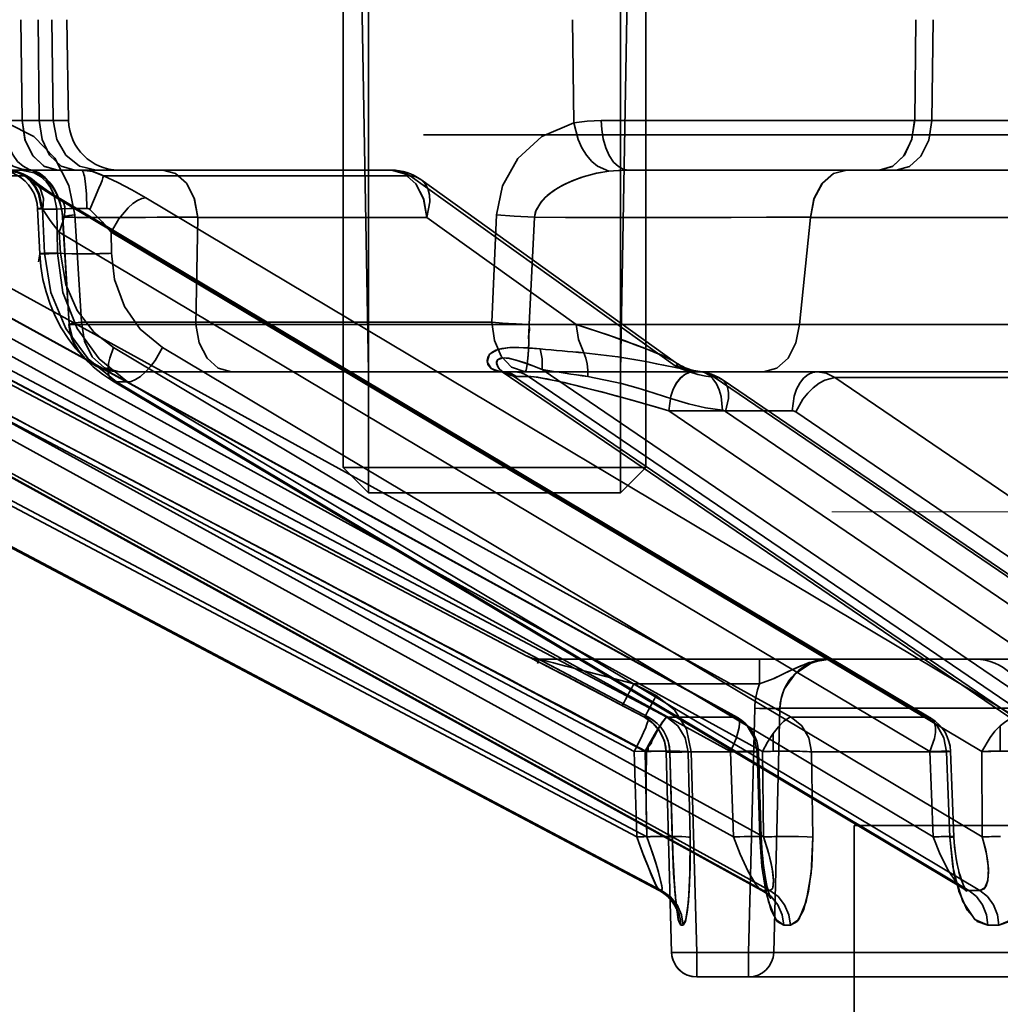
# Model space of a CAD drawing. Header units: millimetres. Extents: x 42175 to 97175, y 10092 to 468192.
# Tile 95 of 256: x 62869 to 62888, y 25820 to 25840. Entities that reach past the tile are written whole.
import ezdxf

# ---------------------------------------------------------------- set-up
doc = ezdxf.new("R2010")
doc.units = ezdxf.units.MM
doc.header["$XCLIPFRAME"] = 2
doc.linetypes.add('DASHED', pattern=[0.75, 0.5, -0.25])
for name, color, linetype in [('EC-MTR_250-0_7OBJ', 8, 'Continuous'), ('FLUID-Wy2', 8, 'Continuous'), ('HEX_HEAD_SCR_M6X16OBJ', 8, 'Continuous')]:
    doc.layers.add(name, color=color, linetype=linetype)
picture_1 = doc.add_image_def('image1.bmp', size_in_pixel=(951, 911))

msp = doc.modelspace()

# ---------------------------------------------------------------- linework, layer by layer
at = {"layer": 'EC-MTR_250-0_7OBJ', "color": 8, "linetype": 'Continuous', "lineweight": 35, "ltscale": 100}
for p, q in [((62875.759, 25832.602), (62875.619, 25840.602)), ((62880.759, 25832.602), (62880.898, 25840.602)), ((62868.892, 25837.584), (62868.867, 25839.584)), ((62869.207, 25839.584), (62869.232, 25837.584)), ((62869.481, 25839.584), (62869.51, 25837.584)), ((62869.778, 25839.584), (62869.813, 25837.584)), ((62879.81, 25839.584), (62879.833, 25837.539)), ((62886.618, 25839.584), (62886.594, 25837.584)), ((62886.934, 25837.584), (62886.959, 25839.584)), ((62868.892, 25837.584), (62867.422, 25837.583)), ((62869.813, 25837.584), (62859.851, 25837.584)), ((62880.378, 25837.584), (62927.399, 25837.584)), ((63003.375, 25837.302), (62876.855, 25837.302)), ((62878.904, 25826.959), (62860.802, 25836.486)), ((62869.599, 25836.602), (62860.854, 25836.602)), ((62868.946, 25836.486), (62864.547, 25836.486)), ((62869.939, 25836.602), (62869.599, 25836.602)), ((62876.215, 25836.602), (62869.939, 25836.602)), ((62876.584, 25836.486), (62870.505, 25836.486)), ((62876.584, 25836.486), (62881.84, 25832.717)), ((62876.798, 25836.414), (62881.85, 25832.789)), ((62880.91, 25836.602), (62885.887, 25836.602)), ((62885.887, 25836.602), (62886.227, 25836.602)), ((62886.227, 25836.602), (62899.887, 25836.602)), ((62861.68, 25836.13), (62881.313, 25825.751)), ((62861.825, 25836.052), (62881.311, 25825.752)), ((62862.193, 25836.052), (62881.678, 25825.752)), ((62864.317, 25836.052), (62883.054, 25825.752)), ((62864.343, 25836.045), (62883.079, 25825.745)), ((62865.407, 25836.052), (62884.143, 25825.752)), ((62869.572, 25836.052), (62886.841, 25825.752)), ((62869.649, 25836.031), (62886.917, 25825.731)), ((62871.343, 25836.052), (62888.609, 25825.752)), ((62869.197, 25835.839), (62869.239, 25834.941)), ((62869.292, 25835.829), (62869.333, 25834.951)), ((62869.58, 25835.829), (62869.292, 25835.829)), ((62869.58, 25835.829), (62869.592, 25834.951)), ((62869.823, 25833.538), (62869.691, 25835.669)), ((62869.696, 25835.665), (62869.823, 25833.538)), ((62869.936, 25835.712), (62870.066, 25833.584)), ((62872.339, 25833.538), (62872.374, 25835.664)), ((62872.374, 25835.664), (62872.339, 25833.538)), ((62876.921, 25835.664), (62872.374, 25835.664)), ((62879.882, 25833.539), (62876.921, 25835.664)), ((62878.3, 25835.712), (62878.208, 25833.584)), ((62879.05, 25835.665), (62878.946, 25833.538)), ((62884.306, 25833.538), (62884.528, 25835.664)), ((62884.528, 25835.664), (62884.306, 25833.538)), ((62889.075, 25835.664), (62884.528, 25835.664)), ((62861.546, 25835.372), (62881.032, 25825.072)), ((62861.76, 25835.372), (62881.245, 25825.072)), ((62864.204, 25835.372), (62882.94, 25825.072)), ((62864.835, 25835.372), (62883.572, 25825.072)), ((62869.629, 25835.372), (62869.649, 25834.951)), ((62869.629, 25835.372), (62886.897, 25825.072)), ((62870.655, 25835.372), (62870.661, 25834.951)), ((62870.655, 25835.372), (62887.923, 25825.072)), ((62869.592, 25834.951), (62869.333, 25834.951)), ((62878.208, 25833.584), (62870.066, 25833.584)), ((62879.882, 25833.539), (62872.339, 25833.538)), ((62891.848, 25833.539), (62884.306, 25833.538)), ((62862.735, 25833.081), (62881.08, 25823.379)), ((62862.937, 25833.081), (62881.282, 25823.379)), ((62865.358, 25833.081), (62882.998, 25823.379)), ((62865.956, 25833.081), (62883.596, 25823.379)), ((62870.705, 25833.081), (62886.962, 25823.379)), ((62871.676, 25833.081), (62887.933, 25823.379)), ((62881.851, 25832.788), (62881.926, 25832.74)), ((62881.925, 25832.741), (62882.006, 25832.698)), ((62870.685, 25832.422), (62870.487, 25832.552)), ((62878.409, 25832.602), (62870.818, 25832.602)), ((62878.402, 25832.602), (62878.405, 25832.602)), ((62878.409, 25832.6), (62878.404, 25832.602)), ((62878.646, 25832.602), (62878.409, 25832.602)), ((62878.434, 25832.587), (62878.419, 25832.595)), ((62893.418, 25822.384), (62878.434, 25832.587)), ((62878.638, 25832.512), (62893.615, 25822.314)), ((62888.675, 25832.602), (62878.646, 25832.602)), ((62878.697, 25832.509), (62878.934, 25832.509)), ((62878.934, 25832.509), (62893.908, 25822.314)), ((62879.208, 25832.646), (62892.819, 25823.379)), ((62881.526, 25822.315), (62862.454, 25832.401)), ((62862.454, 25832.401), (62881.53, 25822.314)), ((62862.503, 25832.401), (62881.575, 25822.314)), ((62883.552, 25822.324), (62865.219, 25832.408)), ((62865.248, 25832.401), (62883.587, 25822.314)), ((62865.382, 25832.401), (62883.721, 25822.314)), ((62887.569, 25822.345), (62870.685, 25832.422)), ((62870.766, 25832.401), (62887.668, 25822.314)), ((62870.984, 25832.401), (62870.766, 25832.401)), ((62870.984, 25832.401), (62887.886, 25822.314)), ((62882.618, 25832.494), (62892.527, 25825.752)), ((62882.773, 25832.448), (62892.681, 25825.705)), ((62885.012, 25832.486), (62894.906, 25825.752)), ((62891.769, 25832.486), (62885.012, 25832.486)), ((62881.715, 25831.829), (62894.127, 25823.379)), ((62884.162, 25831.829), (62881.715, 25831.829)), ((62882.842, 25831.814), (62892.75, 25825.072)), ((62884.235, 25831.806), (62894.131, 25825.072)), ((62878.904, 25826.959), (62878.913, 25826.959)), ((62878.942, 25826.945), (62878.941, 25826.945)), ((62878.964, 25826.934), (62878.952, 25826.94)), ((62878.999, 25826.917), (62878.964, 25826.934)), ((62879.099, 25826.866), (62878.999, 25826.917)), ((62879.305, 25826.76), (62879.084, 25826.873)), ((62879.136, 25826.902), (62883.514, 25826.902)), ((62883.514, 25826.415), (62883.514, 25826.902)), ((62883.514, 25826.902), (62884.919, 25826.902)), ((62884.919, 25826.902), (62934.255, 25826.902)), ((62879.586, 25826.614), (62879.286, 25826.77)), ((62879.709, 25826.551), (62879.586, 25826.614)), ((62879.839, 25826.483), (62879.709, 25826.551)), ((62879.95, 25826.425), (62879.839, 25826.483)), ((62879.866, 25826.469), (62879.839, 25826.483)), ((62880.097, 25826.349), (62879.95, 25826.425)), ((62880.253, 25826.267), (62880.097, 25826.349)), ((62880.455, 25826.161), (62880.253, 25826.267)), ((62881.023, 25826.415), (62881.468, 25826.181)), ((62883.514, 25826.415), (62881.023, 25826.415)), ((62880.712, 25826.026), (62880.455, 25826.161)), ((62880.49, 25826.143), (62880.455, 25826.161)), ((62881.468, 25826.181), (62881.467, 25826.182)), ((62881.235, 25825.752), (62880.712, 25826.026)), ((62881.235, 25825.752), (62880.791, 25825.985)), ((62881.235, 25825.752), (62880.791, 25825.985)), ((62883.42, 25825.928), (62883.298, 25821.088)), ((62883.919, 25825.928), (62883.798, 25821.088)), ((62883.798, 25821.088), (62883.919, 25825.928)), ((62888.8, 25825.928), (62883.919, 25825.928)), ((62881.316, 25825.703), (62881.235, 25825.752)), ((62881.311, 25825.752), (62881.235, 25825.752)), ((62881.39, 25825.645), (62881.314, 25825.704)), ((62883.054, 25825.752), (62881.678, 25825.752)), ((62886.841, 25825.752), (62884.143, 25825.752)), ((62881.457, 25825.578), (62881.388, 25825.646)), ((62881.516, 25825.504), (62881.456, 25825.579)), ((62881.566, 25825.424), (62881.515, 25825.505)), ((62888.287, 25825.578), (62888.287, 25825.077)), ((62881.636, 25825.248), (62881.606, 25825.339)), ((62883.79, 25825.43), (62883.79, 25825.076)), ((62881.309, 25825.073), (62881.309, 25825.19)), ((62881.655, 25825.156), (62881.636, 25825.25)), ((62881.663, 25825.064), (62881.655, 25825.158)), ((62881.08, 25823.379), (62881.032, 25825.072)), ((62881.245, 25825.072), (62881.282, 25823.379)), ((62881.772, 25821.088), (62881.663, 25825.064)), ((62881.663, 25825.064), (62881.772, 25821.088)), ((62881.737, 25825.065), (62881.664, 25825.065)), ((62881.785, 25823.372), (62881.737, 25825.065)), ((62881.738, 25825.066), (62881.789, 25823.291)), ((62883.467, 25825.065), (62882.102, 25825.065)), ((62882.138, 25823.372), (62882.102, 25825.065)), ((62882.102, 25825.065), (62882.138, 25823.372)), ((62882.163, 25825.065), (62882.272, 25821.088)), ((62882.998, 25823.379), (62882.94, 25825.072)), ((62883.524, 25823.372), (62883.467, 25825.065)), ((62883.493, 25825.071), (62883.551, 25823.378)), ((62883.596, 25823.379), (62883.572, 25825.072)), ((62887.225, 25825.065), (62884.547, 25825.065)), ((62884.571, 25823.372), (62884.547, 25825.065)), ((62884.547, 25825.065), (62884.571, 25823.372)), ((62886.962, 25823.379), (62886.897, 25825.072)), ((62887.306, 25825.074), (62887.371, 25823.382)), ((62887.933, 25823.379), (62887.923, 25825.072)), ((62885.392, 25823.602), (62885.392, 25765.102)), ((62885.392, 25823.602), (62987.092, 25823.602)), ((62881.789, 25823.291), (62881.794, 25823.13)), ((62883.562, 25823.161), (62883.57, 25823.056)), ((62881.794, 25823.13), (62881.8, 25822.975)), ((62881.8, 25822.975), (62881.807, 25822.828)), ((62883.579, 25822.956), (62883.59, 25822.859)), ((62881.807, 25822.828), (62881.814, 25822.688)), ((62881.81, 25822.756), (62881.818, 25822.621)), ((62881.814, 25822.687), (62881.822, 25822.556)), ((62881.818, 25822.62), (62881.826, 25822.493)), ((62881.822, 25822.555), (62881.83, 25822.433)), ((62881.639, 25822.242), (62881.585, 25822.281)), ((62881.838, 25822.319), (62881.843, 25822.265)), ((62881.847, 25822.215), (62881.851, 25822.167)), ((62881.851, 25822.167), (62881.856, 25822.121)), ((62883.729, 25822.173), (62883.712, 25822.195)), ((62887.599, 25822.325), (62887.568, 25822.345)), ((62887.617, 25822.309), (62887.598, 25822.325)), ((62881.852, 25821.983), (62881.832, 25822.022)), ((62881.867, 25821.95), (62881.852, 25821.983)), ((62881.86, 25822.08), (62881.865, 25822.041)), ((62881.865, 25822.041), (62881.869, 25822.005)), ((62881.869, 25822.005), (62881.874, 25821.973)), ((62881.874, 25821.973), (62881.878, 25821.946)), ((62881.877, 25821.924), (62881.867, 25821.95)), ((62881.883, 25821.906), (62881.877, 25821.924)), ((62934.11, 25821.088), (62881.772, 25821.088)), ((62882.272, 25821.088), (62882.272, 25820.602)), ((62883.298, 25821.088), (62883.298, 25820.602)), ((62934.09, 25820.602), (62882.272, 25820.602))]:
    msp.add_line(p, q, dxfattribs=at)
at = {"layer": 'EC-MTR_250-0_7OBJ', "color": 8, "linetype": 'Continuous', "lineweight": 35, "ltscale": 100, "flags": 128}
for points in [[(62868.189, 25837.584), (62868.253, 25837.221), (62868.333, 25837.045), (62868.443, 25836.888), (62868.577, 25836.761), (62868.728, 25836.67), (62868.884, 25836.618), (62869.036, 25836.602)], [(62869.036, 25836.602), (62868.884, 25836.618), (62868.728, 25836.67), (62868.577, 25836.761), (62868.443, 25836.888), (62868.333, 25837.045), (62868.253, 25837.221), (62868.19, 25837.584)], [(62868.586, 25837.539), (62868.599, 25837.207), (62868.642, 25837.045), (62868.711, 25836.898), (62868.801, 25836.774), (62868.909, 25836.678), (62869.028, 25836.614), (62869.15, 25836.579)], [(62869.936, 25835.712), (62869.819, 25836.296), (62869.542, 25836.835), (62869.125, 25837.27), (62868.586, 25837.539)], [(62869.599, 25836.602), (62869.334, 25836.674), (62869.111, 25836.878), (62868.953, 25837.197), (62868.892, 25837.584)], [(62868.892, 25837.584), (62868.948, 25837.211), (62869.096, 25836.899), (62869.324, 25836.68), (62869.599, 25836.602)], [(62869.232, 25837.584), (62869.288, 25837.211), (62869.436, 25836.899), (62869.664, 25836.68), (62869.939, 25836.602)], [(62869.51, 25837.584), (62869.577, 25837.211), (62869.755, 25836.899), (62870.028, 25836.68), (62870.357, 25836.602)], [(62879.833, 25837.539), (62879.2, 25837.27), (62878.721, 25836.832), (62878.417, 25836.291), (62878.3, 25835.712)], [(62879.833, 25837.539), (62880.098, 25837.573), (62880.378, 25837.584)], [(62880.378, 25837.584), (62880.098, 25837.573), (62879.833, 25837.539)], [(62879.833, 25837.539), (62879.919, 25837.207), (62879.993, 25837.045), (62880.083, 25836.898), (62880.188, 25836.774), (62880.3, 25836.678), (62880.525, 25836.579)], [(62880.378, 25837.584), (62880.389, 25837.404), (62880.418, 25837.221), (62880.468, 25837.045), (62880.537, 25836.888), (62880.622, 25836.761), (62880.716, 25836.67), (62880.814, 25836.618), (62880.91, 25836.602)], [(62880.91, 25836.602), (62880.814, 25836.618), (62880.716, 25836.67), (62880.622, 25836.761), (62880.537, 25836.888), (62880.468, 25837.045), (62880.418, 25837.221), (62880.389, 25837.404), (62880.378, 25837.584)], [(62885.887, 25836.602), (62886.151, 25836.674), (62886.375, 25836.878), (62886.533, 25837.196), (62886.594, 25837.584)], [(62886.593, 25837.584), (62886.538, 25837.212), (62886.39, 25836.899), (62886.162, 25836.681), (62885.887, 25836.602)], [(62886.227, 25836.602), (62886.491, 25836.674), (62886.715, 25836.878), (62886.873, 25837.196), (62886.934, 25837.584)], [(62869.198, 25835.839), (62869.187, 25835.94), (62869.163, 25836.039), (62869.127, 25836.134), (62869.079, 25836.223), (62869.02, 25836.306), (62868.951, 25836.381), (62868.874, 25836.446), (62868.788, 25836.501), (62868.697, 25836.544), (62868.6, 25836.576), (62868.5, 25836.595), (62868.4, 25836.602)], [(62868.559, 25836.602), (62868.646, 25836.597), (62868.733, 25836.584), (62868.818, 25836.562), (62868.903, 25836.53), (62868.984, 25836.49), (62869.062, 25836.442), (62869.135, 25836.385)], [(62868.559, 25836.602), (62868.753, 25836.574), (62868.946, 25836.486)], [(62868.559, 25836.602), (62868.817, 25836.548), (62868.943, 25836.478), (62869.056, 25836.381), (62869.149, 25836.26), (62869.218, 25836.124), (62869.278, 25835.84)], [(62868.587, 25836.602), (62868.842, 25836.548), (62868.966, 25836.476), (62869.077, 25836.377), (62869.169, 25836.254), (62869.236, 25836.116), (62869.292, 25835.829)], [(62869.58, 25835.829), (62869.523, 25836.116), (62869.456, 25836.254), (62869.365, 25836.377), (62869.253, 25836.476), (62869.129, 25836.548), (62868.874, 25836.602)], [(62868.903, 25836.53), (62868.984, 25836.49), (62869.062, 25836.442), (62869.135, 25836.385)], [(62868.946, 25836.486), (62869.112, 25836.355), (62869.322, 25836.209), (62869.572, 25836.052)], [(62868.946, 25836.486), (62869.119, 25836.398), (62869.25, 25836.242), (62869.313, 25836.037), (62869.305, 25835.817)], [(62869.15, 25836.579), (62869.088, 25836.596), (62869.036, 25836.602)], [(62869.092, 25836.592), (62869.072, 25836.597), (62869.056, 25836.599), (62869.045, 25836.601)], [(62869.683, 25835.754), (62869.67, 25835.838), (62869.651, 25835.92), (62869.627, 25835.998), (62869.599, 25836.072), (62869.567, 25836.14), (62869.532, 25836.204), (62869.494, 25836.264), (62869.454, 25836.318), (62869.413, 25836.368), (62869.37, 25836.413), (62869.326, 25836.454), (62869.281, 25836.49), (62869.238, 25836.521), (62869.195, 25836.547), (62869.156, 25836.568), (62869.121, 25836.582), (62869.093, 25836.591)], [(62869.691, 25835.669), (62869.683, 25835.759), (62869.668, 25835.846), (62869.648, 25835.932), (62869.622, 25836.012), (62869.592, 25836.088), (62869.558, 25836.158), (62869.522, 25836.221), (62869.483, 25836.28), (62869.442, 25836.333), (62869.4, 25836.381), (62869.358, 25836.425), (62869.314, 25836.464), (62869.271, 25836.498), (62869.229, 25836.527), (62869.189, 25836.551), (62869.152, 25836.57), (62869.119, 25836.583)], [(62869.15, 25836.579), (62869.238, 25836.538), (62869.351, 25836.452), (62869.428, 25836.37), (62869.484, 25836.296), (62869.545, 25836.195), (62869.594, 25836.095), (62869.637, 25835.98), (62869.679, 25835.807), (62869.696, 25835.665)], [(62870.068, 25836.602), (62870.288, 25836.574), (62870.505, 25836.486)], [(62870.176, 25835.84), (62870.167, 25836.124), (62870.157, 25836.26), (62870.142, 25836.381), (62870.125, 25836.478), (62870.116, 25836.517), (62870.106, 25836.548), (62870.097, 25836.572), (62870.087, 25836.589), (62870.068, 25836.602)], [(62870.233, 25835.817), (62870.329, 25836.037), (62870.414, 25836.242), (62870.449, 25836.328), (62870.476, 25836.398), (62870.494, 25836.451), (62870.505, 25836.486)], [(62871.343, 25836.052), (62871.067, 25836.209), (62870.787, 25836.354), (62870.505, 25836.486)], [(62871.679, 25836.602), (62871.933, 25836.533), (62872.148, 25836.342), (62872.305, 25836.041), (62872.374, 25835.664)], [(62872.374, 25835.664), (62872.309, 25836.029), (62872.155, 25836.331), (62871.935, 25836.531), (62871.679, 25836.602)], [(62876.584, 25836.486), (62876.471, 25836.548), (62876.35, 25836.587), (62876.215, 25836.602)], [(62876.921, 25835.664), (62876.856, 25836.027), (62876.701, 25836.329), (62876.478, 25836.53), (62876.216, 25836.602)], [(62876.584, 25836.486), (62876.467, 25836.55), (62876.343, 25836.589), (62876.216, 25836.602)], [(62876.216, 25836.602), (62876.478, 25836.53), (62876.701, 25836.329), (62876.855, 25836.027), (62876.921, 25835.664)], [(62876.584, 25836.486), (62876.699, 25836.465), (62876.798, 25836.415), (62876.877, 25836.337), (62876.935, 25836.236), (62876.969, 25836.114), (62876.978, 25835.974), (62876.921, 25835.664)], [(62876.921, 25835.664), (62876.978, 25835.974), (62876.969, 25836.114), (62876.935, 25836.236), (62876.877, 25836.337), (62876.798, 25836.415), (62876.699, 25836.465), (62876.584, 25836.486)], [(62879.05, 25835.665), (62879.076, 25835.782), (62879.176, 25835.959), (62879.268, 25836.06), (62879.375, 25836.151), (62879.51, 25836.242), (62879.67, 25836.329), (62879.833, 25836.401), (62880.035, 25836.473), (62880.293, 25836.54), (62880.525, 25836.579)], [(62880.525, 25836.579), (62880.282, 25836.538), (62879.97, 25836.452), (62879.758, 25836.37), (62879.605, 25836.296), (62879.438, 25836.195), (62879.306, 25836.095), (62879.193, 25835.98), (62879.085, 25835.807), (62879.05, 25835.665)], [(62880.525, 25836.579), (62880.617, 25836.589), (62880.91, 25836.602)], [(62880.91, 25836.602), (62880.811, 25836.6), (62880.525, 25836.579)], [(62885.245, 25836.602), (62884.984, 25836.533), (62884.762, 25836.342), (62884.6, 25836.041), (62884.528, 25835.664)], [(62884.528, 25835.664), (62884.596, 25836.029), (62884.754, 25836.331), (62884.981, 25836.531), (62885.245, 25836.602)], [(62869.136, 25836.384), (62869.178, 25836.349), (62869.232, 25836.308), (62869.296, 25836.26)], [(62869.296, 25836.26), (62869.37, 25836.209), (62869.454, 25836.153), (62869.547, 25836.094), (62869.649, 25836.031)], [(62869.572, 25836.052), (62869.593, 25836.051), (62869.649, 25836.031)], [(62869.649, 25836.031), (62869.69, 25835.995), (62869.719, 25835.942), (62869.735, 25835.873), (62869.739, 25835.791), (62869.73, 25835.698), (62869.708, 25835.595), (62869.629, 25835.372)], [(62870.655, 25835.372), (62870.808, 25835.633), (62870.992, 25835.852), (62871.086, 25835.936), (62871.179, 25835.999), (62871.265, 25836.038), (62871.343, 25836.052)], [(62869.198, 25835.839), (62869.211, 25835.836), (62869.222, 25835.835), (62869.235, 25835.834), (62869.251, 25835.833), (62869.292, 25835.829)], [(62869.292, 25835.829), (62869.251, 25835.833), (62869.235, 25835.834), (62869.222, 25835.835), (62869.211, 25835.836), (62869.2, 25835.838)], [(62869.278, 25835.84), (62869.243, 25835.841), (62869.229, 25835.841), (62869.218, 25835.841), (62869.203, 25835.84)], [(62869.305, 25835.817), (62869.291, 25835.834), (62869.278, 25835.84)], [(62869.58, 25835.829), (62869.688, 25835.835), (62869.828, 25835.839), (62870.176, 25835.84)], [(62870.233, 25835.817), (62870.215, 25835.83), (62870.196, 25835.837), (62870.176, 25835.84)], [(62869.305, 25835.817), (62869.448, 25835.603), (62869.629, 25835.372)], [(62869.629, 25835.372), (62869.448, 25835.603), (62869.305, 25835.817)], [(62869.691, 25835.669), (62869.707, 25835.678), (62869.727, 25835.682), (62869.754, 25835.688), (62869.789, 25835.693), (62869.831, 25835.699), (62869.936, 25835.712)], [(62869.696, 25835.665), (62869.713, 25835.679), (62869.739, 25835.685), (62869.775, 25835.691), (62869.821, 25835.698), (62869.875, 25835.705), (62869.936, 25835.712)], [(62872.374, 25835.667), (62871.337, 25835.664), (62870.498, 25835.663), (62869.976, 25835.664), (62869.696, 25835.665)], [(62869.696, 25835.665), (62869.775, 25835.665), (62869.901, 25835.665), (62870.071, 25835.664), (62870.287, 25835.664), (62870.535, 25835.664), (62870.702, 25835.663), (62871.07, 25835.664), (62871.569, 25835.665), (62871.99, 25835.666), (62872.374, 25835.667)], [(62870.655, 25835.372), (62870.478, 25835.575), (62870.285, 25835.768)], [(62870.285, 25835.768), (62870.478, 25835.575), (62870.655, 25835.372)], [(62879.05, 25835.665), (62878.65, 25835.685), (62878.3, 25835.712)], [(62884.529, 25835.667), (62884.143, 25835.666), (62883.654, 25835.665), (62882.955, 25835.664), (62882.329, 25835.663), (62882.026, 25835.664), (62881.472, 25835.663), (62880.882, 25835.663), (62880.279, 25835.664), (62879.668, 25835.664), (62879.05, 25835.665)], [(62869.649, 25834.951), (62869.567, 25834.948), (62869.49, 25834.945), (62869.419, 25834.943), (62869.357, 25834.941), (62869.33, 25834.94), (62869.307, 25834.94), (62869.286, 25834.94), (62869.269, 25834.94), (62869.256, 25834.94), (62869.244, 25834.94), (62869.217, 25834.785)], [(62869.239, 25834.941), (62869.254, 25834.944), (62869.265, 25834.945), (62869.279, 25834.946), (62869.295, 25834.948), (62869.333, 25834.951)], [(62869.304, 25834.435), (62869.261, 25834.687), (62869.239, 25834.941)], [(62870.766, 25832.401), (62870.198, 25832.859), (62869.755, 25833.462), (62869.459, 25834.173), (62869.333, 25834.951)], [(62869.592, 25834.951), (62869.709, 25834.945), (62869.874, 25834.941), (62870.078, 25834.94), (62870.298, 25834.941)], [(62869.592, 25834.951), (62869.701, 25834.173), (62869.984, 25833.462), (62870.418, 25832.859), (62870.984, 25832.401)], [(62869.649, 25834.951), (62869.755, 25834.335), (62869.981, 25833.82), (62870.322, 25833.379), (62870.705, 25833.081)], [(62871.676, 25833.081), (62871.231, 25833.447), (62870.922, 25833.896), (62870.725, 25834.432), (62870.661, 25834.951)], [(62870.487, 25832.552), (62870.299, 25832.701), (62870.12, 25832.87), (62869.955, 25833.057), (62869.803, 25833.259), (62869.667, 25833.475), (62869.548, 25833.702), (62869.448, 25833.94), (62869.366, 25834.184), (62869.304, 25834.435)], [(62869.823, 25833.538), (62869.834, 25833.549), (62869.87, 25833.557), (62869.906, 25833.564), (62869.951, 25833.57), (62870.005, 25833.577), (62870.066, 25833.584)], [(62869.823, 25833.538), (62869.834, 25833.549), (62869.87, 25833.557), (62869.906, 25833.564), (62869.951, 25833.57), (62870.005, 25833.577), (62870.066, 25833.584)], [(62872.339, 25833.538), (62871.883, 25833.538), (62871.37, 25833.538), (62870.837, 25833.539), (62870.599, 25833.538), (62870.351, 25833.538), (62870.084, 25833.538), (62869.896, 25833.538), (62869.823, 25833.538)], [(62870.818, 25832.602), (62870.465, 25832.666), (62870.292, 25832.753), (62870.135, 25832.873), (62870.006, 25833.022), (62869.909, 25833.19), (62869.823, 25833.538)], [(62870.818, 25832.602), (62870.465, 25832.666), (62870.292, 25832.753), (62870.135, 25832.873), (62870.006, 25833.022), (62869.909, 25833.19), (62869.823, 25833.538)], [(62870.066, 25833.584), (62870.126, 25833.211), (62870.283, 25832.899), (62870.525, 25832.68), (62870.818, 25832.602)], [(62872.339, 25833.538), (62872.405, 25833.175), (62872.56, 25832.872), (62872.781, 25832.672), (62873.041, 25832.602)], [(62872.339, 25833.538), (62872.405, 25833.175), (62872.56, 25832.872), (62872.782, 25832.672), (62873.041, 25832.602)], [(62878.208, 25833.584), (62878.259, 25833.219), (62878.39, 25832.912), (62878.596, 25832.691), (62878.868, 25832.602)], [(62878.946, 25833.538), (62878.911, 25833.539), (62878.88, 25833.541), (62878.846, 25833.542), (62878.809, 25833.544), (62878.769, 25833.546), (62878.73, 25833.548), (62878.688, 25833.55), (62878.643, 25833.552), (62878.592, 25833.555), (62878.537, 25833.559), (62878.479, 25833.562), (62878.416, 25833.567), (62878.35, 25833.572), (62878.28, 25833.578), (62878.208, 25833.584)], [(62878.946, 25833.538), (62878.956, 25833.43), (62878.936, 25833.309), (62878.938, 25833.187), (62878.934, 25833.06), (62878.926, 25832.933), (62878.916, 25832.812), (62878.903, 25832.707), (62878.887, 25832.631), (62878.868, 25832.602)], [(62878.868, 25832.602), (62878.881, 25832.617), (62878.895, 25832.666), (62878.909, 25832.753), (62878.921, 25832.873), (62878.932, 25833.022), (62878.939, 25833.19), (62878.944, 25833.365), (62878.946, 25833.538)], [(62878.946, 25833.538), (62879.685, 25833.538), (62880.724, 25833.538), (62881.565, 25833.538), (62882.08, 25833.539), (62882.907, 25833.538), (62883.742, 25833.538), (62884.306, 25833.538)], [(62879.882, 25833.539), (62880.122, 25833.461), (62880.523, 25833.327), (62880.829, 25833.221), (62881.051, 25833.139), (62881.25, 25833.064), (62881.44, 25832.988), (62881.581, 25832.928), (62881.698, 25832.874), (62881.804, 25832.819), (62881.871, 25832.773), (62881.894, 25832.735), (62881.84, 25832.717)], [(62880.034, 25832.979), (62879.928, 25833.239), (62879.882, 25833.539)], [(62881.84, 25832.717), (62881.894, 25832.737), (62881.869, 25832.775), (62881.801, 25832.82), (62881.69, 25832.878), (62881.573, 25832.932), (62881.429, 25832.993), (62881.236, 25833.069), (62881.04, 25833.143), (62880.815, 25833.225), (62880.505, 25833.333), (62880.115, 25833.463), (62879.882, 25833.539)], [(62883.596, 25832.602), (62883.858, 25832.672), (62884.083, 25832.872), (62884.239, 25833.175), (62884.306, 25833.538)], [(62870.685, 25832.422), (62870.644, 25832.458), (62870.615, 25832.512), (62870.598, 25832.583), (62870.595, 25832.669), (62870.606, 25832.767), (62870.629, 25832.871), (62870.705, 25833.081)], [(62871.676, 25833.081), (62871.528, 25832.828), (62871.436, 25832.706), (62871.337, 25832.598), (62871.237, 25832.511), (62871.142, 25832.448), (62871.056, 25832.412), (62870.984, 25832.401)], [(62879.164, 25833.055), (62878.942, 25833.074), (62878.743, 25833.084), (62878.566, 25833.082), (62878.413, 25833.065), (62878.288, 25833.031), (62878.194, 25832.979), (62878.135, 25832.91), (62878.113, 25832.829), (62878.13, 25832.747), (62878.184, 25832.675), (62878.269, 25832.625), (62878.378, 25832.603)], [(62878.378, 25832.603), (62878.196, 25832.666), (62878.115, 25832.8), (62878.161, 25832.95), (62878.327, 25833.046), (62878.567, 25833.082), (62878.832, 25833.08), (62879.164, 25833.055)], [(62879.164, 25833.055), (62879.205, 25832.861), (62879.208, 25832.646)], [(62879.208, 25832.646), (62879.205, 25832.861), (62879.164, 25833.055)], [(62882.336, 25832.606), (62882.121, 25832.633), (62881.88, 25832.678), (62881.615, 25832.733), (62881.474, 25832.762), (62881.329, 25832.791), (62881.179, 25832.82), (62881.026, 25832.848), (62880.708, 25832.901), (62880.034, 25832.979)], [(62880.034, 25832.979), (62880.072, 25832.874), (62880.097, 25832.758), (62880.11, 25832.635), (62880.11, 25832.509)], [(62878.638, 25832.512), (62878.455, 25832.573), (62878.364, 25832.647), (62878.326, 25832.698), (62878.299, 25832.79), (62878.319, 25832.842), (62878.379, 25832.874), (62878.457, 25832.88), (62878.544, 25832.87), (62878.64, 25832.848), (62878.709, 25832.828), (62878.846, 25832.784), (62878.953, 25832.746), (62879.075, 25832.699), (62879.208, 25832.646)], [(62878.638, 25832.512), (62878.433, 25832.587), (62878.345, 25832.67), (62878.301, 25832.766), (62878.319, 25832.842), (62878.428, 25832.88), (62878.549, 25832.868), (62878.692, 25832.833), (62878.851, 25832.782), (62879.021, 25832.72), (62879.208, 25832.646)], [(62881.84, 25832.717), (62881.879, 25832.711), (62881.921, 25832.701), (62881.967, 25832.689), (62882.017, 25832.675), (62882.069, 25832.661), (62882.122, 25832.647), (62882.176, 25832.634), (62882.23, 25832.622), (62882.284, 25832.613), (62882.335, 25832.606)], [(62881.84, 25832.717), (62881.963, 25832.658), (62882.128, 25832.598), (62882.294, 25832.551), (62882.45, 25832.518), (62882.618, 25832.494)], [(62882.335, 25832.606), (62882.216, 25832.625), (62882.084, 25832.659), (62881.954, 25832.696), (62881.84, 25832.717)], [(62878.638, 25832.512), (62878.512, 25832.58), (62878.378, 25832.603)], [(62878.378, 25832.603), (62878.511, 25832.58), (62878.638, 25832.512)], [(62878.409, 25832.602), (62878.389, 25832.602), (62878.378, 25832.603)], [(62878.419, 25832.596), (62878.408, 25832.6)], [(62878.409, 25832.602), (62878.509, 25832.591), (62878.605, 25832.56), (62878.697, 25832.509)], [(62878.638, 25832.512), (62878.658, 25832.51), (62878.678, 25832.51), (62878.697, 25832.509)], [(62878.646, 25832.602), (62878.719, 25832.596), (62878.794, 25832.578), (62878.866, 25832.549), (62878.934, 25832.509)], [(62878.934, 25832.509), (62878.866, 25832.549), (62878.793, 25832.578), (62878.719, 25832.596), (62878.646, 25832.602)], [(62881.715, 25831.829), (62881.455, 25831.906), (62881.212, 25831.976), (62880.985, 25832.041), (62880.773, 25832.099), (62880.575, 25832.152), (62880.39, 25832.201), (62880.218, 25832.245), (62880.057, 25832.285), (62879.908, 25832.321), (62879.768, 25832.355), (62879.639, 25832.386), (62879.519, 25832.413), (62879.407, 25832.438), (62879.304, 25832.459), (62879.208, 25832.477), (62879.121, 25832.492), (62879.043, 25832.502), (62878.981, 25832.508), (62878.934, 25832.509)], [(62881.715, 25831.829), (62881.449, 25831.907), (62881.192, 25831.981), (62880.946, 25832.05), (62880.715, 25832.113), (62880.499, 25832.171), (62880.292, 25832.225), (62880.053, 25832.286), (62879.852, 25832.335), (62879.692, 25832.373), (62879.568, 25832.401), (62879.475, 25832.421), (62879.332, 25832.451), (62879.168, 25832.482), (62879.044, 25832.501), (62878.934, 25832.509)], [(62880.11, 25832.51), (62880.779, 25832.37), (62881.112, 25832.275), (62881.278, 25832.224), (62881.444, 25832.172), (62881.61, 25832.12), (62881.776, 25832.067), (62882.109, 25831.968), (62882.444, 25831.888), (62882.78, 25831.839)], [(62882.78, 25831.838), (62882.444, 25831.887), (62882.109, 25831.968), (62881.776, 25832.067), (62881.61, 25832.119), (62881.444, 25832.172), (62881.278, 25832.224), (62881.112, 25832.275), (62880.779, 25832.37), (62880.11, 25832.51)], [(62881.715, 25831.829), (62881.755, 25832.117), (62881.803, 25832.256), (62881.868, 25832.379), (62881.947, 25832.478), (62882.035, 25832.549), (62882.124, 25832.589), (62882.211, 25832.602)], [(62882.211, 25832.602), (62882.124, 25832.589), (62882.035, 25832.55), (62881.947, 25832.479), (62881.868, 25832.38), (62881.803, 25832.257), (62881.755, 25832.118), (62881.715, 25831.829)], [(62882.003, 25832.699), (62882.089, 25832.663), (62882.175, 25832.635), (62882.262, 25832.616)], [(62882.085, 25832.664), (62882.169, 25832.637), (62882.253, 25832.618)], [(62882.265, 25832.616), (62882.29, 25832.612), (62882.316, 25832.608), (62882.342, 25832.605)], [(62882.618, 25832.494), (62882.528, 25832.55), (62882.433, 25832.588), (62882.335, 25832.606)], [(62882.78, 25831.837), (62882.755, 25832.113), (62882.717, 25832.246), (62882.661, 25832.365), (62882.59, 25832.464), (62882.509, 25832.538), (62882.423, 25832.585), (62882.335, 25832.606)], [(62882.342, 25832.605), (62882.418, 25832.594), (62882.493, 25832.577), (62882.567, 25832.554), (62882.638, 25832.524), (62882.707, 25832.489), (62882.773, 25832.448)], [(62884.162, 25831.829), (62884.202, 25832.116), (62884.249, 25832.254), (62884.313, 25832.377), (62884.391, 25832.476), (62884.479, 25832.548), (62884.569, 25832.589), (62884.658, 25832.602)], [(62885.012, 25832.486), (62884.84, 25832.572), (62884.658, 25832.602)], [(62870.766, 25832.401), (62870.723, 25832.406), (62870.685, 25832.422)], [(62882.618, 25832.494), (62882.707, 25832.48), (62882.783, 25832.441), (62882.843, 25832.378), (62882.884, 25832.294), (62882.904, 25832.191), (62882.904, 25832.075), (62882.842, 25831.814)], [(62885.012, 25832.486), (62884.81, 25832.436), (62884.697, 25832.373), (62884.583, 25832.286), (62884.474, 25832.178), (62884.377, 25832.057), (62884.235, 25831.806)], [(62882.842, 25831.814), (62882.822, 25831.826), (62882.801, 25831.833), (62882.78, 25831.837)], [(62884.162, 25831.829), (62884.181, 25831.828), (62884.235, 25831.806)], [(62878.913, 25826.959), (62878.928, 25826.952), (62878.938, 25826.947), (62878.951, 25826.941), (62878.966, 25826.933), (62879.002, 25826.915), (62879.022, 25826.905), (62879.045, 25826.894), (62879.093, 25826.869), (62879.145, 25826.842), (62879.201, 25826.814), (62879.317, 25826.754), (62879.439, 25826.69), (62879.567, 25826.624), (62879.698, 25826.556), (62879.967, 25826.417), (62880.24, 25826.274), (62880.791, 25825.985)], [(62880.791, 25825.985), (62880.378, 25826.201), (62880.019, 25826.389), (62879.706, 25826.552), (62879.395, 25826.713), (62879.157, 25826.836), (62878.979, 25826.927), (62878.913, 25826.959)], [(62878.952, 25826.94), (62878.942, 25826.945)], [(62878.947, 25826.943), (62878.964, 25826.936), (62878.977, 25826.931), (62878.991, 25826.926), (62879.008, 25826.921), (62879.025, 25826.916), (62879.043, 25826.912), (62879.062, 25826.908), (62879.082, 25826.906), (62879.102, 25826.903), (62879.123, 25826.902), (62879.145, 25826.902)], [(62879.103, 25826.903), (62879.124, 25826.902), (62879.145, 25826.902)], [(62881.023, 25826.414), (62880.471, 25826.559), (62879.932, 25826.7), (62879.672, 25826.767), (62879.549, 25826.799), (62879.433, 25826.829), (62879.378, 25826.843), (62879.326, 25826.856), (62879.278, 25826.869), (62879.235, 25826.879), (62879.199, 25826.889), (62879.171, 25826.896), (62879.161, 25826.898), (62879.148, 25826.901), (62879.116, 25826.82)], [(62884.919, 25826.902), (62884.502, 25826.836), (62884.142, 25826.687), (62883.785, 25826.513), (62883.514, 25826.415)], [(62884.919, 25826.902), (62884.624, 25826.868), (62884.334, 25826.773), (62884.074, 25826.65), (62883.808, 25826.522), (62883.514, 25826.415)], [(62884.919, 25826.902), (62884.723, 25826.882), (62884.539, 25826.825), (62884.224, 25826.615), (62884.006, 25826.306), (62883.944, 25826.123), (62883.919, 25825.928)], [(62880.791, 25825.985), (62880.8, 25825.999), (62880.807, 25826.012), (62880.817, 25826.03), (62880.829, 25826.051), (62880.859, 25826.106), (62880.896, 25826.175), (62880.938, 25826.253), (62880.981, 25826.334), (62881.023, 25826.415)], [(62881.468, 25826.181), (62881.425, 25826.101), (62881.382, 25826.02), (62881.341, 25825.942), (62881.304, 25825.873), (62881.273, 25825.818), (62881.261, 25825.796), (62881.252, 25825.779), (62881.244, 25825.766), (62881.239, 25825.757)], [(62881.468, 25826.181), (62881.829, 25825.9), (62882.07, 25825.513), (62882.163, 25825.064)], [(62883.919, 25825.928), (62883.907, 25825.926), (62883.893, 25825.925), (62883.876, 25825.924), (62883.854, 25825.923), (62883.829, 25825.923), (62883.767, 25825.923), (62883.692, 25825.923), (62883.607, 25825.924), (62883.515, 25825.926), (62883.42, 25825.928)], [(62881.311, 25825.752), (62881.317, 25825.743), (62881.316, 25825.72), (62881.311, 25825.697), (62881.303, 25825.669), (62881.291, 25825.634), (62881.276, 25825.595), (62881.259, 25825.55), (62881.215, 25825.448), (62881.161, 25825.331), (62881.032, 25825.072)], [(62881.235, 25825.752), (62881.408, 25825.628), (62881.542, 25825.466), (62881.629, 25825.274), (62881.664, 25825.065)], [(62881.277, 25825.072), (62881.283, 25825.126), (62881.323, 25825.175), (62881.365, 25825.228), (62881.389, 25825.296), (62881.425, 25825.364), (62881.463, 25825.435), (62881.502, 25825.505), (62881.543, 25825.575), (62881.584, 25825.639), (62881.623, 25825.696), (62881.656, 25825.736), (62881.678, 25825.752)], [(62881.309, 25825.19), (62881.372, 25825.304), (62881.434, 25825.411), (62881.492, 25825.507), (62881.545, 25825.59), (62881.591, 25825.658), (62881.63, 25825.708), (62881.645, 25825.726), (62881.659, 25825.74), (62881.67, 25825.748)], [(62882.102, 25825.065), (62882.043, 25825.345), (62881.897, 25825.58), (62881.678, 25825.752)], [(62883.054, 25825.752), (62883.074, 25825.747), (62883.09, 25825.737), (62883.112, 25825.697), (62883.118, 25825.669), (62883.119, 25825.634), (62883.111, 25825.55), (62883.088, 25825.448), (62883.051, 25825.331), (62883.001, 25825.204), (62882.94, 25825.072)], [(62883.467, 25825.065), (62883.412, 25825.34), (62883.268, 25825.579), (62883.054, 25825.752)], [(62884.143, 25825.752), (62884.111, 25825.745), (62884.075, 25825.728), (62883.99, 25825.664), (62883.893, 25825.562), (62883.79, 25825.43)], [(62884.547, 25825.065), (62884.493, 25825.34), (62884.353, 25825.579), (62884.143, 25825.752)], [(62886.841, 25825.752), (62886.905, 25825.737), (62886.955, 25825.697), (62886.989, 25825.634), (62887.005, 25825.55), (62887.004, 25825.448), (62886.985, 25825.331), (62886.897, 25825.072)], [(62887.225, 25825.065), (62887.174, 25825.34), (62887.04, 25825.579), (62886.841, 25825.752)], [(62888.287, 25825.578), (62888.374, 25825.65), (62888.459, 25825.705), (62888.538, 25825.739), (62888.609, 25825.752)], [(62881.606, 25825.338), (62881.565, 25825.424), (62881.516, 25825.504)], [(62888.287, 25825.578), (62888.186, 25825.472), (62888.089, 25825.35), (62887.923, 25825.072)], [(62883.572, 25825.072), (62883.677, 25825.259), (62883.79, 25825.43)], [(62881.032, 25825.072), (62881.219, 25825.076), (62881.407, 25825.078), (62881.576, 25825.077), (62881.7, 25825.073), (62881.737, 25825.065)], [(62881.032, 25825.072), (62881.316, 25825.077), (62881.546, 25825.077), (62881.696, 25825.073), (62881.737, 25825.065)], [(62881.282, 25823.379), (62881.271, 25823.952), (62881.267, 25824.517), (62881.277, 25825.072)], [(62882.102, 25825.065), (62882.075, 25825.069), (62882.035, 25825.072), (62881.988, 25825.074), (62881.936, 25825.075), (62881.882, 25825.077), (62881.829, 25825.077), (62881.776, 25825.078), (62881.726, 25825.078), (62881.678, 25825.078), (62881.633, 25825.078), (62881.59, 25825.077), (62881.552, 25825.077), (62881.516, 25825.077), (62881.483, 25825.076), (62881.453, 25825.076), (62881.424, 25825.075), (62881.395, 25825.075), (62881.364, 25825.074), (62881.334, 25825.074), (62881.304, 25825.073), (62881.277, 25825.072)], [(62882.163, 25825.065), (62882.071, 25825.062), (62881.976, 25825.061), (62881.884, 25825.059), (62881.803, 25825.059), (62881.769, 25825.059), (62881.739, 25825.059), (62881.714, 25825.06), (62881.693, 25825.061), (62881.679, 25825.061), (62881.664, 25825.065)], [(62883.467, 25825.065), (62883.487, 25825.073), (62883.395, 25825.077), (62883.203, 25825.077), (62882.94, 25825.072)], [(62884.547, 25825.065), (62884.508, 25825.068), (62884.463, 25825.07), (62884.416, 25825.072), (62884.367, 25825.074), (62884.318, 25825.075), (62884.271, 25825.076), (62884.225, 25825.077), (62884.181, 25825.077), (62884.14, 25825.078), (62884.102, 25825.078), (62884.065, 25825.078), (62884.032, 25825.078), (62884.003, 25825.078), (62883.974, 25825.078), (62883.944, 25825.077), (62883.912, 25825.077), (62883.878, 25825.077), (62883.846, 25825.077), (62883.818, 25825.076), (62883.79, 25825.076)], [(62887.225, 25825.065), (62887.304, 25825.073), (62887.27, 25825.077), (62887.128, 25825.077), (62886.897, 25825.072)], [(62887.292, 25823.372), (62887.258, 25824.218), (62887.225, 25825.065)], [(62888.979, 25825.065), (62888.919, 25825.068), (62888.853, 25825.071), (62888.786, 25825.073), (62888.718, 25825.075), (62888.653, 25825.076), (62888.589, 25825.077), (62888.529, 25825.077), (62888.473, 25825.078), (62888.42, 25825.078), (62888.369, 25825.078), (62888.322, 25825.078), (62888.287, 25825.077)], [(62881.08, 25823.379), (62881.219, 25823.382), (62881.357, 25823.384), (62881.488, 25823.385), (62881.547, 25823.385), (62881.601, 25823.385), (62881.649, 25823.384), (62881.69, 25823.383), (62881.724, 25823.382), (62881.75, 25823.38), (62881.769, 25823.378), (62881.781, 25823.376), (62881.789, 25823.393), (62881.785, 25823.364), (62881.784, 25823.341)], [(62881.08, 25823.379), (62881.219, 25823.382), (62881.357, 25823.384), (62881.488, 25823.385), (62881.547, 25823.385), (62881.601, 25823.385), (62881.649, 25823.384), (62881.69, 25823.383), (62881.724, 25823.382), (62881.75, 25823.38), (62881.769, 25823.378), (62881.781, 25823.376), (62881.789, 25823.393), (62881.785, 25823.364), (62881.784, 25823.341)], [(62881.526, 25822.315), (62881.466, 25822.413), (62881.364, 25822.644), (62881.231, 25822.979), (62881.08, 25823.379)], [(62881.526, 25822.315), (62881.488, 25822.371), (62881.455, 25822.436), (62881.369, 25822.633), (62881.292, 25822.823), (62881.19, 25823.085), (62881.08, 25823.379)], [(62881.282, 25823.379), (62881.375, 25823.115), (62881.451, 25822.882), (62881.512, 25822.682), (62881.554, 25822.521), (62881.577, 25822.41), (62881.585, 25822.35), (62881.575, 25822.314)], [(62881.282, 25823.379), (62881.4, 25823.043), (62881.492, 25822.75), (62881.555, 25822.515), (62881.583, 25822.366), (62881.575, 25822.314)], [(62881.345, 25823.381), (62881.621, 25823.385), (62881.755, 25823.385), (62881.876, 25823.385), (62881.978, 25823.383), (62882.056, 25823.38), (62882.11, 25823.376), (62882.138, 25823.372)], [(62881.785, 25823.372), (62881.807, 25822.792), (62881.836, 25822.301), (62881.873, 25821.928), (62881.913, 25821.701), (62881.955, 25821.627)], [(62881.955, 25821.627), (62881.903, 25821.743), (62881.854, 25822.097), (62881.813, 25822.661), (62881.785, 25823.372)], [(62882, 25821.627), (62882.057, 25821.743), (62882.107, 25822.097), (62882.137, 25822.661), (62882.138, 25823.372)], [(62882.138, 25823.372), (62882.14, 25822.792), (62882.122, 25822.301), (62882.089, 25821.928), (62882.046, 25821.701), (62882, 25821.627)], [(62882.998, 25823.379), (62883.105, 25823.382), (62883.209, 25823.384), (62883.306, 25823.385), (62883.391, 25823.385), (62883.428, 25823.385), (62883.46, 25823.385), (62883.488, 25823.384), (62883.511, 25823.383), (62883.529, 25823.382), (62883.541, 25823.381), (62883.551, 25823.381)], [(62882.998, 25823.379), (62883.128, 25823.382), (62883.253, 25823.384), (62883.311, 25823.385), (62883.364, 25823.385), (62883.412, 25823.385), (62883.454, 25823.385), (62883.488, 25823.384), (62883.515, 25823.383), (62883.535, 25823.382), (62883.547, 25823.381), (62883.524, 25823.372)], [(62882.998, 25823.379), (62883.131, 25823.038), (62883.289, 25822.695), (62883.442, 25822.437), (62883.552, 25822.324)], [(62883.551, 25823.378), (62883.535, 25823.374), (62883.524, 25823.372)], [(62883.524, 25823.372), (62883.565, 25822.792), (62883.641, 25822.301), (62883.746, 25821.928), (62883.868, 25821.701), (62883.997, 25821.627)], [(62883.997, 25821.627), (62883.837, 25821.743), (62883.691, 25822.097), (62883.581, 25822.661), (62883.524, 25823.372)], [(62883.551, 25823.378), (62883.556, 25823.268), (62883.562, 25823.161)], [(62883.551, 25823.378), (62883.556, 25823.268), (62883.562, 25823.161)], [(62883.596, 25823.379), (62883.68, 25823.115), (62883.739, 25822.882), (62883.777, 25822.682), (62883.793, 25822.521), (62883.788, 25822.41), (62883.771, 25822.35), (62883.721, 25822.314)], [(62883.596, 25823.379), (62883.7, 25823.043), (62883.766, 25822.75), (62883.793, 25822.515), (62883.777, 25822.366), (62883.721, 25822.314)], [(62883.814, 25823.383), (62884.06, 25823.385), (62884.288, 25823.384), (62884.464, 25823.379), (62884.571, 25823.372)], [(62884.129, 25821.627), (62884.293, 25821.743), (62884.44, 25822.097), (62884.54, 25822.661), (62884.571, 25823.372)], [(62884.571, 25823.372), (62884.552, 25822.792), (62884.487, 25822.301), (62884.386, 25821.928), (62884.262, 25821.701), (62884.129, 25821.627)], [(62886.962, 25823.379), (62887.043, 25823.381), (62887.121, 25823.383), (62887.192, 25823.384), (62887.254, 25823.385), (62887.281, 25823.385), (62887.304, 25823.385), (62887.325, 25823.385), (62887.341, 25823.385), (62887.354, 25823.384), (62887.369, 25823.383)], [(62886.962, 25823.379), (62887.079, 25823.382), (62887.134, 25823.383), (62887.185, 25823.384), (62887.232, 25823.385), (62887.273, 25823.385), (62887.307, 25823.385), (62887.335, 25823.385), (62887.355, 25823.384), (62887.367, 25823.383), (62887.357, 25823.379), (62887.34, 25823.376), (62887.317, 25823.374), (62887.289, 25823.372)], [(62886.962, 25823.379), (62887.097, 25823.032), (62887.264, 25822.705), (62887.419, 25822.482), (62887.569, 25822.345)], [(62887.371, 25823.382), (62887.358, 25823.379), (62887.337, 25823.376), (62887.323, 25823.375), (62887.289, 25823.372)], [(62887.289, 25823.372), (62887.348, 25822.792), (62887.468, 25822.301), (62887.637, 25821.928), (62887.835, 25821.701), (62888.046, 25821.627)], [(62888.046, 25821.627), (62887.786, 25821.743), (62887.548, 25822.097), (62887.373, 25822.661), (62887.289, 25823.372)], [(62887.371, 25823.382), (62887.377, 25823.266), (62887.387, 25823.154), (62887.4, 25823.046), (62887.416, 25822.943), (62887.434, 25822.845), (62887.454, 25822.754)], [(62887.933, 25823.379), (62888.004, 25823.115), (62888.045, 25822.882), (62888.059, 25822.682), (62888.047, 25822.521), (62888.014, 25822.41), (62887.974, 25822.35), (62887.886, 25822.314)], [(62887.933, 25823.379), (62888.019, 25823.043), (62888.057, 25822.75), (62888.046, 25822.515), (62887.986, 25822.366), (62887.886, 25822.314)], [(62888.261, 25821.627), (62888.525, 25821.743), (62888.763, 25822.097), (62888.93, 25822.661), (62888.989, 25823.372)], [(62888.989, 25823.372), (62888.951, 25822.792), (62888.842, 25822.301), (62888.675, 25821.928), (62888.475, 25821.701), (62888.261, 25821.627)], [(62887.377, 25823.278), (62887.385, 25823.179), (62887.395, 25823.086), (62887.407, 25822.997), (62887.421, 25822.913), (62887.437, 25822.832)], [(62883.57, 25823.057), (62883.579, 25822.956), (62883.59, 25822.859)], [(62883.59, 25822.859), (62883.601, 25822.766), (62883.614, 25822.678)], [(62883.601, 25822.766), (62883.614, 25822.678), (62883.627, 25822.596), (62883.641, 25822.518), (62883.655, 25822.446), (62883.67, 25822.381), (62883.685, 25822.323)], [(62887.454, 25822.756), (62887.476, 25822.668), (62887.499, 25822.59), (62887.522, 25822.519), (62887.546, 25822.456), (62887.568, 25822.403), (62887.589, 25822.361), (62887.607, 25822.329), (62887.619, 25822.31), (62887.625, 25822.302), (62887.617, 25822.31)], [(62887.472, 25822.682), (62887.492, 25822.612), (62887.512, 25822.547), (62887.533, 25822.488), (62887.554, 25822.436), (62887.574, 25822.391), (62887.592, 25822.355), (62887.608, 25822.327)], [(62881.826, 25822.493), (62881.834, 25822.374), (62881.838, 25822.319)], [(62881.83, 25822.432), (62881.834, 25822.374), (62881.838, 25822.318)], [(62883.67, 25822.381), (62883.685, 25822.323), (62883.699, 25822.272), (62883.712, 25822.229), (62883.724, 25822.195), (62883.734, 25822.171), (62883.74, 25822.157), (62883.729, 25822.173), (62883.712, 25822.195), (62883.686, 25822.223), (62883.652, 25822.255), (62883.607, 25822.29)], [(62881.832, 25822.022), (62881.805, 25822.065), (62881.772, 25822.111), (62881.733, 25822.157), (62881.688, 25822.201), (62881.639, 25822.242), (62881.585, 25822.281), (62881.526, 25822.315)], [(62881.53, 25822.314), (62881.541, 25822.314), (62881.575, 25822.314)], [(62881.53, 25822.314), (62881.541, 25822.314), (62881.576, 25822.314)], [(62881.575, 25822.314), (62881.744, 25822.194), (62881.88, 25822.028), (62881.968, 25821.832), (62882, 25821.627)], [(62881.843, 25822.265), (62881.847, 25822.214), (62881.851, 25822.166)], [(62883.652, 25822.255), (62883.607, 25822.29), (62883.552, 25822.324)], [(62883.552, 25822.324), (62883.562, 25822.319), (62883.587, 25822.314)], [(62883.552, 25822.324), (62883.565, 25822.318), (62883.576, 25822.315), (62883.587, 25822.314)], [(62883.587, 25822.314), (62883.75, 25822.194), (62883.881, 25822.028), (62883.966, 25821.832), (62883.997, 25821.627)], [(62883.721, 25822.314), (62883.883, 25822.194), (62884.014, 25822.028), (62884.098, 25821.832), (62884.129, 25821.627)], [(62887.569, 25822.346), (62887.603, 25822.328), (62887.636, 25822.317), (62887.668, 25822.314)], [(62887.668, 25822.314), (62887.818, 25822.194), (62887.94, 25822.028), (62888.018, 25821.832), (62888.046, 25821.627)], [(62887.886, 25822.314), (62888.035, 25822.194), (62888.155, 25822.028), (62888.233, 25821.832), (62888.261, 25821.627)], [(62881.856, 25822.122), (62881.86, 25822.079), (62881.865, 25822.04)], [(62881.878, 25821.946), (62881.881, 25821.924), (62881.884, 25821.907), (62881.887, 25821.896), (62881.883, 25821.906)], [(62882, 25821.627), (62881.989, 25821.627), (62881.955, 25821.627)], [(62882.133, 25820.621), (62882.067, 25820.645), (62882.005, 25820.678), (62881.949, 25820.72), (62881.899, 25820.769), (62881.856, 25820.824), (62881.821, 25820.885), (62881.795, 25820.95), (62881.779, 25821.018), (62881.772, 25821.088)], [(62881.772, 25821.088), (62881.789, 25821.085), (62881.804, 25821.084), (62881.825, 25821.083), (62881.849, 25821.083), (62881.911, 25821.083), (62881.988, 25821.083), (62882.076, 25821.084), (62882.172, 25821.086), (62882.272, 25821.088)], [(62882.272, 25821.088), (62882.172, 25821.086), (62882.076, 25821.084), (62881.988, 25821.083), (62881.911, 25821.083), (62881.849, 25821.083), (62881.825, 25821.083), (62881.804, 25821.084), (62881.789, 25821.085), (62881.778, 25821.086)], [(62883.298, 25821.088), (62883.393, 25821.086), (62883.485, 25821.085), (62883.569, 25821.084), (62883.644, 25821.083), (62883.706, 25821.084), (62883.732, 25821.084), (62883.754, 25821.085), (62883.771, 25821.085), (62883.785, 25821.086), (62883.798, 25821.088)], [(62882.272, 25820.602), (62882.201, 25820.607), (62882.133, 25820.621)]]:
    msp.add_lwpolyline(points, dxfattribs=at)
msp.add_lwpolyline([(62887.619, 25822.31), (62887.625, 25822.302)], close=True, dxfattribs=at)
at = {"layer": 'EC-MTR_250-0_7OBJ', "color": 8, "linetype": 'Continuous', "lineweight": 35, "ltscale": 100}
for centre, radius, start, end in [((62870.813, 25837.602), 1, 181, 270), ((62870.066, 25835.708), 0.893, 60.5927, 89.9212), ((62876.216, 25835.602), 1, 54.3372, 90), ((62867.829, 25833.147), 3.592, 46.8641, 48.0107), ((67569.359, 34731.935), 10065.303, 242.1145313, 242.2401507), ((62870.065, 25850.978), 16.038, 270.8294, 272.1297), ((62870.088, 25850.096), 15.156, 270.7915, 272.1675), ((62870.818, 25833.602), 1, 183.4604, 270), ((62883.855, 25881.676), 48.847, 264.4889, 265.5133), ((62883.787, 25880.896), 48.063, 264.4805, 265.5217), ((62884.11, 25861.854), 29.616, 260.4734, 262.2368), ((62884.106, 25861.828), 29.59, 260.4726, 262.2376), ((62879.136, 25827.402), 0.5, 242.2415, 270), ((62879.145, 25827.401), 0.5, 242.2374, 269.9998), ((62884.918, 25825.902), 0.999, 89.9472, 178.5535), ((62887.8, 25825.902), 1, 1.5, 90), ((62884.925, 25825.889), 1.505, 159.5474, 178.5122), ((62884.883, 25825.897), 1.463, 159.2737, 178.7859), ((62880.937, 25825.044), 0.8, 1.472, 62.1615), ((62880.939, 25825.044), 0.8, 1.6123, 62.1375), ((62882.694, 25825.044), 0.8, 1.9363, 61.1996), ((62886.507, 25825.044), 0.8, 2.1963, 59.1827), ((62889.34, 25820.799), 9.153, 151.3305, 152.1734), ((62881.776, 25803.363), 21.715, 91.2314, 91.3996), ((62884.057, 25805.801), 19.276, 90.793, 91.4411), ((62888.382, 25807.63), 17.448, 90.3124, 91.5075), ((62888.378, 25807.894), 17.183, 90.3033, 91.5168), ((62881.813, 25801.675), 21.711, 91.2334, 91.4016), ((62884.077, 25804.308), 19.077, 90.7921, 91.4469), ((62888.383, 25806.626), 16.759, 90.294, 91.5382), ((62881.155, 25821.607), 0.801, 1.4532, 62.0708), ((62883.654, 25813.517), 8.797, 89.5633, 90.4367), ((62883.654, 25813.639), 8.675, 89.5572, 90.4428), ((62887.777, 25799.186), 23.128, 89.7303, 90.2697), ((62887.777, 25799.368), 22.946, 89.7282, 90.2718), ((62884.063, 25813.083), 8.544, 89.5569, 90.4431), ((62884.063, 25813.201), 8.426, 89.5507, 90.4493), ((62888.154, 25799.162), 22.464, 89.7263, 90.2737), ((62888.154, 25799.34), 22.287, 89.7242, 90.2758), ((62882.272, 25821.101), 0.5, 181.4755, 269.9771), ((62883.298, 25821.101), 0.5, 270.0096, 358.5255)]:
    msp.add_arc(centre, radius, start, end, dxfattribs=at)
at = {"layer": 'FLUID-Wy2', "color": 8, "linetype": 'DASHED', "lineweight": 18, "ltscale": 100}
msp.add_line((63459.948, 25829.823), (61459.948, 25829.823), dxfattribs=at)
at = {"layer": 'HEX_HEAD_SCR_M6X16OBJ', "color": 8, "linetype": 'Continuous', "lineweight": 35, "ltscale": 100}
for p, q in [((62875.259, 25840.602), (62875.259, 25830.702)), ((62875.759, 25830.202), (62875.759, 25840.602)), ((62880.759, 25830.202), (62880.759, 25840.602)), ((62881.259, 25840.602), (62881.259, 25830.702)), ((62875.259, 25830.702), (62875.759, 25830.202)), ((62875.259, 25830.702), (62881.259, 25830.702)), ((62881.259, 25830.702), (62880.759, 25830.202)), ((62880.759, 25830.202), (62875.759, 25830.202))]:
    msp.add_line(p, q, dxfattribs=at)

# ---------------------------------------------------------------- pictures from other files: only their frames are drawn
at = {"color": 8, "lineweight": 13}
image = msp.add_image(picture_1, insert=(61504.134, 26425.821), size_in_units=(1986.021, 1904.625), rotation=-90, dxfattribs=at)
image.set_boundary_path([(-0.5, -0.5), (950.5, 910.5)])

doc.saveas('drawing.dxf')
